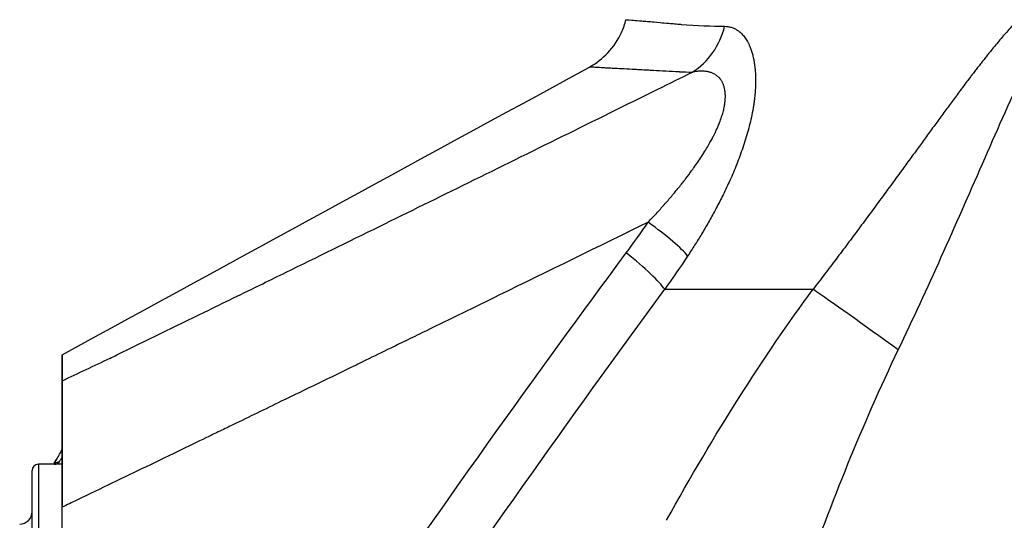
# Model space of a CAD drawing. Header units: millimetres. Extents: x 0 to 4378, y 0 to 2376.
# Tile 4 of 256: x 183 to 222, y 685 to 706. Entities that reach past the tile are written whole.
import ezdxf

# ---------------------------------------------------------------- set-up
doc = ezdxf.new("R2010")
doc.units = ezdxf.units.MM
doc.header["$LTSCALE"] = 0.2

# ---------------------------------------------------------------- blocks, each defined once
blk = doc.blocks.new('Blk$A23N0-7P24N')
for p, q in [((-59.193, 59.536), (-53.234, 59.536)), ((-83.399, 55.631), (-83.399, 55.609)), ((-83.399, 55.631), (-83.399, 53.961)), ((-83.399, 53.954), (-83.399, 55.609)), ((-83.399, 55.609), (-83.399, 55.609)), ((-83.399, 53.191), (-83.399, 53.962)), ((-83.399, 53.954), (-83.399, 53.191)), ((-83.399, 53.191), (-83.399, 50.772)), ((-83.399, 53.191), (-83.399, 53.191)), ((-83.399, 52.763), (-83.399, 52.762)), ((-84.599, 45.163), (-84.599, 52.25)), ((-84.349, 52.5), (-84.349, 45.933)), ((-83.399, 52.5), (-84.349, 52.5)), ((-83.399, 28.352), (-83.399, 50.772))]:
    blk.add_line(p, q)
for centre, radius, start, end in [((-84.349, 52.25), 0.25, 90, 180), ((-85.099, 50.6), 0.5, 270, 0)]:
    blk.add_arc(centre, radius, start, end)
for centre, major_axis, ratio, start_param, end_param in [((-59.5, 70.854), (0.02, 3), 0.933989, 3.678955, 4.467035), ((1721.058, 1702.554), (-1948.965, -1569.737), 0.233508, 0.271059, 0.271653), ((-60.653, 62.311), (2.481, -1.687), 0.13077, 0.387961, 1.335141), ((-61.53, 61.075), (2.411, -1.785), 0.14005, 0.372584, 1.34054), ((-49.731, 56.97), (-4.054, 2.927), 0.011762, 4.740824, 5.764314), ((-82.484, -558.164), (1005.302, 649.643), 0.448931, 1.287485, 1.289315), ((-83.532, 52.348), (-0.217, 0.125), 0.89881, 5.191064, 6.139884)]:
    blk.add_ellipse(centre, major_axis=major_axis, ratio=ratio, start_param=start_param, end_param=end_param)
blk.add_rational_spline([(-37.67, 59.536), (-37.787, 61.747), (-38.211, 63.995), (-39.271, 67.328), (-39.692, 68.438), (-40.537, 70.015), (-40.85, 70.52), (-41.635, 71.388), (-42.139, 71.762), (-43.337, 71.749), (-43.921, 71.369), (-44.931, 70.487), (-45.389, 69.97), (-46.699, 68.396), (-47.503, 67.292), (-49.925, 63.974), (-51.536, 61.741), (-53.234, 59.536)], [0.999999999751, 0.999999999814, 0.999999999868, 0.999999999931, 0.999999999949, 0.999999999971, 0.999999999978, 0.999999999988, 0.999999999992, 0.999999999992, 0.999999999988, 0.999999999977, 0.999999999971, 0.999999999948, 0.99999999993, 0.999999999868, 0.999999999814, 0.999999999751], degree=3, knots=[0, 0, 0, 0, 0.25, 0.25, 0.375, 0.375, 0.4375, 0.4375, 0.5, 0.5, 0.5625, 0.5625, 0.625, 0.625, 0.75, 0.75, 1, 1, 1, 1])
for points, knots in [([(-49.812, 57.101), (-48.627, 59.579), (-47.518, 62.094), (-45.887, 65.826), (-45.351, 67.068), (-44.492, 68.839), (-44.195, 69.421), (-43.547, 70.413), (-43.176, 70.841), (-42.439, 70.855), (-42.139, 70.435), (-41.681, 69.459), (-41.504, 68.89), (-41.036, 67.115), (-40.818, 65.868), (-40.298, 62.118), (-40.142, 59.586), (-40.188, 57.101)], [0, 0, 0, 0, 0.25, 0.25, 0.375, 0.375, 0.4375, 0.4375, 0.5, 0.5, 0.5625, 0.5625, 0.625, 0.625, 0.75, 0.75, 1, 1, 1, 1]), ([(-62.215, 68.471), (-61.943, 68.621), (-61.692, 68.816), (-61.253, 69.28), (-61.066, 69.56), (-60.855, 70.024), (-60.794, 70.198), (-60.749, 70.374)], [0, 0, 0, 0, 0.0932033, 0.0932033, 0.1915108, 0.1915108, 0.2462124, 0.2462124, 0.2462124, 0.2462124]), ([(-60.749, 70.374), (-60.749, 70.374), (-60.749, 70.374), (-60.749, 70.374), (-60.674, 70.368), (-60.434, 70.348), (-60.332, 70.34), (-60.145, 70.325), (-60.042, 70.317), (-59.908, 70.307), (-59.836, 70.301), (-59.805, 70.299), (-59.784, 70.297), (-59.767, 70.296), (-59.69, 70.29), (-59.57, 70.279), (-59.28, 70.251), (-59.164, 70.241), (-58.955, 70.222), (-58.879, 70.216), (-58.756, 70.205), (-58.713, 70.202), (-58.624, 70.194), (-58.568, 70.19), (-57.916, 70.137), (-57.296, 70.111), (-56.787, 70.107)], [0.4999679, 0.4999679, 0.4999679, 0.4999679, 0.5, 0.5, 0.625, 0.625, 0.6875, 0.6875, 0.71875, 0.734375, 0.7421875, 0.7460938, 0.7460938, 0.75, 0.75, 0.8125, 0.8125, 0.84375, 0.84375, 0.859375, 0.859375, 0.8671875, 0.8671875, 0.875, 0.875, 1, 1, 1, 1]), ([(-56.787, 70.107), (-56.742, 70.107), (-56.697, 70.103), (-56.607, 70.09), (-56.562, 70.08), (-56.472, 70.053), (-56.429, 70.036), (-56.343, 69.995), (-56.301, 69.971), (-56.239, 69.929), (-56.218, 69.914), (-56.174, 69.879), (-56.151, 69.859), (-56.106, 69.817), (-56.085, 69.795), (-56.043, 69.748), (-56.023, 69.724), (-55.983, 69.674), (-55.965, 69.648), (-55.928, 69.594), (-55.91, 69.566), (-55.875, 69.508), (-55.859, 69.478), (-55.835, 69.432), (-55.828, 69.418), (-55.805, 69.371), (-55.789, 69.337), (-55.773, 69.298), (-55.772, 69.295), (-55.751, 69.246), (-55.733, 69.198), (-55.7, 69.098), (-55.684, 69.045), (-55.654, 68.934), (-55.64, 68.875), (-55.615, 68.755), (-55.604, 68.692), (-55.585, 68.564), (-55.576, 68.498), (-55.562, 68.365), (-55.557, 68.298), (-55.548, 68.156), (-55.545, 68.08), (-55.543, 67.927), (-55.543, 67.85), (-55.547, 67.704), (-55.55, 67.636), (-55.559, 67.481), (-55.566, 67.393), (-55.579, 67.269), (-55.583, 67.235), (-55.59, 67.177), (-55.593, 67.151), (-55.599, 67.1), (-55.603, 67.075), (-55.607, 67.048), (-55.607, 67.046), (-55.611, 67.017), (-55.615, 66.991), (-55.623, 66.938), (-55.627, 66.911), (-55.635, 66.859), (-55.64, 66.833), (-55.664, 66.695), (-55.687, 66.576), (-55.739, 66.338), (-55.767, 66.219), (-55.827, 65.983), (-55.859, 65.866), (-55.927, 65.632), (-55.962, 65.516), (-56.037, 65.286), (-56.076, 65.171), (-56.155, 64.946), (-56.196, 64.835), (-56.28, 64.615), (-56.323, 64.505), (-56.412, 64.289), (-56.457, 64.182), (-56.537, 63.999), (-56.571, 63.923), (-56.693, 63.654), (-56.786, 63.459), (-56.973, 63.084), (-57.065, 62.905), (-57.249, 62.562), (-57.339, 62.399), (-57.523, 62.078), (-57.616, 61.919), (-57.803, 61.609), (-57.897, 61.457), (-58.084, 61.162), (-58.177, 61.018), (-58.273, 60.872)], [0, 0, 0, 0, 0.0258866, 0.0258866, 0.0533683, 0.0533683, 0.0815444, 0.0815444, 0.1101561, 0.1101561, 0.125, 0.125, 0.1424637, 0.1424637, 0.1598037, 0.1598037, 0.1769486, 0.1769486, 0.1936796, 0.1936796, 0.2101205, 0.2101205, 0.2260726, 0.2260726, 0.2331631, 0.2331631, 0.2486771, 0.2486771, 0.25, 0.25, 0.2698161, 0.2698161, 0.2901386, 0.2901386, 0.3113539, 0.3113539, 0.3326701, 0.3326701, 0.35425, 0.35425, 0.375, 0.375, 0.3973574, 0.3973574, 0.4192385, 0.4192385, 0.4375, 0.4375, 0.4602987, 0.4602987, 0.46875, 0.46875, 0.4747709, 0.4747709, 0.4803744, 0.4803744, 0.4807918, 0.4807918, 0.4866902, 0.4866902, 0.4928931, 0.4928931, 0.5, 0.5, 0.5377388, 0.5377388, 0.5734351, 0.5734351, 0.6072701, 0.6072701, 0.6394752, 0.6394752, 0.6702601, 0.6702601, 0.6992319, 0.6992319, 0.7273114, 0.7273114, 0.7541466, 0.7541466, 0.7731083, 0.7731083, 0.8208556, 0.8208556, 0.8632432, 0.8632432, 0.9007393, 0.9007393, 0.9362884, 0.9362884, 0.9693269, 0.9693269, 1, 1, 1, 1]), ([(-58.603, 68.278), (-58.794, 68.286), (-58.977, 68.295), (-59.153, 68.303), (-59.323, 68.312), (-59.486, 68.32), (-59.643, 68.328), (-59.73, 68.333), (-59.815, 68.337), (-59.898, 68.342), (-59.991, 68.347), (-60.081, 68.352), (-60.169, 68.357), (-60.243, 68.361), (-60.315, 68.365), (-60.386, 68.368), (-60.539, 68.377), (-60.683, 68.384), (-60.818, 68.392), (-60.95, 68.399), (-61.073, 68.405), (-61.186, 68.411), (-61.226, 68.413), (-61.265, 68.415), (-61.302, 68.417), (-61.376, 68.421), (-61.446, 68.425), (-61.511, 68.428), (-61.573, 68.432), (-61.63, 68.435), (-61.683, 68.438), (-61.774, 68.444), (-61.854, 68.449), (-61.923, 68.453), (-61.945, 68.454), (-61.967, 68.455), (-61.987, 68.457), (-62.027, 68.459), (-62.061, 68.461), (-62.091, 68.463), (-62.135, 68.466), (-62.168, 68.468), (-62.188, 68.469), (-62.206, 68.471), (-62.215, 68.471), (-62.215, 68.471), (-62.215, 68.471), (-62.215, 68.471), (-62.215, 68.471), (-62.215, 68.471), (-62.215, 68.471), (-62.215, 68.471)], [0, 0, 0, 0, 0.040091, 0.040091, 0.040091, 0.0791042, 0.0791042, 0.0791042, 0.1008659, 0.1008659, 0.1008659, 0.1251662, 0.1251662, 0.1251662, 0.1457581, 0.1457581, 0.1457581, 0.1906253, 0.1906253, 0.1906253, 0.2344505, 0.2344505, 0.2344505, 0.2497695, 0.2497695, 0.2497695, 0.2802049, 0.2802049, 0.2802049, 0.3087587, 0.3087587, 0.3087587, 0.3582255, 0.3582255, 0.3582255, 0.3746347, 0.3746347, 0.3746347, 0.4075417, 0.4075417, 0.4075417, 0.4566567, 0.4566567, 0.4566567, 0.49949, 0.49949, 0.49949, 0.5, 0.5, 0.5, 0.5000314, 0.5000314, 0.5000314, 0.5000314]), ([(-81.483, 56.755), (-81.387, 56.801), (-81.291, 56.848), (-81.195, 56.896), (-80.033, 57.466), (-78.861, 58.038), (-77.678, 58.616), (-76.903, 58.995), (-76.123, 59.376), (-75.339, 59.761), (-75.027, 59.914), (-74.714, 60.067), (-74.4, 60.221), (-73.162, 60.828), (-71.913, 61.442), (-70.652, 62.062), (-69.466, 62.646), (-68.269, 63.235), (-67.062, 63.83), (-64.574, 65.056), (-62.043, 66.307), (-59.47, 67.58), (-59.009, 67.808), (-58.547, 68.037), (-58.083, 68.267)], [0, 0, 0, 0, 0.013026, 0.013026, 0.013026, 0.1703679, 0.1703679, 0.1703679, 0.2735131, 0.2735131, 0.2735131, 0.3145401, 0.3145401, 0.3145401, 0.4765577, 0.4765577, 0.4765577, 0.6290801, 0.6290801, 0.6290801, 0.9436202, 0.9436202, 0.9436202, 1, 1, 1, 1]), ([(-59.859, 62.233), (-59.746, 62.352), (-59.636, 62.47), (-59.42, 62.705), (-59.315, 62.821), (-59.11, 63.054), (-59.01, 63.169), (-58.814, 63.4), (-58.718, 63.516), (-58.533, 63.745), (-58.443, 63.859), (-58.268, 64.086), (-58.184, 64.199), (-58.079, 64.343), (-58.056, 64.375), (-58.029, 64.413), (-58.024, 64.419), (-57.966, 64.501), (-57.913, 64.577), (-57.807, 64.733), (-57.754, 64.813), (-57.648, 64.978), (-57.595, 65.063), (-57.501, 65.218), (-57.46, 65.289), (-57.361, 65.462), (-57.305, 65.563), (-57.234, 65.7), (-57.214, 65.739), (-57.161, 65.845), (-57.13, 65.911), (-57.095, 65.988), (-57.09, 65.999), (-57.081, 66.02), (-57.076, 66.03), (-57.068, 66.05), (-57.063, 66.06), (-57.054, 66.081), (-57.049, 66.092), (-57.039, 66.116), (-57.034, 66.129), (-57.025, 66.15), (-57.022, 66.157), (-56.984, 66.25), (-56.953, 66.332), (-56.902, 66.48), (-56.882, 66.544), (-56.844, 66.675), (-56.828, 66.741), (-56.8, 66.869), (-56.789, 66.932), (-56.771, 67.056), (-56.765, 67.117), (-56.76, 67.201), (-56.758, 67.226), (-56.757, 67.304), (-56.758, 67.356), (-56.764, 67.457), (-56.77, 67.506), (-56.785, 67.592), (-56.793, 67.631), (-56.808, 67.684), (-56.813, 67.7), (-56.824, 67.733), (-56.83, 67.749), (-56.842, 67.781), (-56.849, 67.797), (-56.862, 67.827), (-56.87, 67.842), (-56.885, 67.872), (-56.893, 67.886), (-56.909, 67.914), (-56.918, 67.927), (-56.935, 67.953), (-56.944, 67.965), (-56.955, 67.98), (-56.958, 67.984), (-56.977, 68.007), (-56.993, 68.027), (-57.041, 68.075), (-57.073, 68.103), (-57.14, 68.153), (-57.176, 68.175), (-57.251, 68.214), (-57.29, 68.231), (-57.372, 68.259), (-57.414, 68.271), (-57.503, 68.289), (-57.549, 68.296), (-57.643, 68.304), (-57.69, 68.306), (-57.787, 68.305), (-57.836, 68.302), (-57.937, 68.292), (-57.989, 68.285), (-58.055, 68.273), (-58.069, 68.27), (-58.083, 68.267)], [0, 0, 0, 0, 0.037466, 0.037466, 0.075474, 0.075474, 0.114086, 0.114086, 0.153748, 0.153748, 0.194113, 0.194113, 0.235656, 0.235656, 0.247854, 0.247854, 0.25, 0.25, 0.278975, 0.278975, 0.310483, 0.310483, 0.345099, 0.345099, 0.375, 0.375, 0.419613, 0.419613, 0.4375, 0.4375, 0.46875, 0.46875, 0.474879, 0.474879, 0.481261, 0.481261, 0.487299, 0.487299, 0.492835, 0.492835, 0.497713, 0.497713, 0.5, 0.5, 0.525769, 0.525769, 0.546789, 0.546789, 0.569103, 0.569103, 0.5918, 0.5918, 0.615, 0.615, 0.625, 0.625, 0.646863, 0.646863, 0.668827, 0.668827, 0.6875, 0.6875, 0.695676, 0.695676, 0.703723, 0.703723, 0.711745, 0.711745, 0.719832, 0.719832, 0.728229, 0.728229, 0.736957, 0.736957, 0.746708, 0.746708, 0.75, 0.75, 0.76916, 0.76916, 0.800529, 0.800529, 0.830707, 0.830707, 0.85985, 0.85985, 0.888082, 0.888082, 0.916062, 0.916062, 0.942426, 0.942426, 0.968243, 0.968243, 0.993349, 0.993349, 1, 1, 1, 1]), ([(-59.859, 62.233), (-61.893, 61.233), (-63.89, 60.253), (-65.85, 59.294), (-66.83, 58.814), (-67.801, 58.34), (-68.762, 57.871), (-69.01, 57.749), (-69.258, 57.628), (-69.505, 57.508), (-69.737, 57.395), (-69.967, 57.283), (-70.197, 57.171), (-70.537, 57.005), (-70.862, 56.847), (-71.202, 56.681), (-71.337, 56.615), (-71.475, 56.548), (-71.618, 56.478), (-72.619, 55.991), (-73.61, 55.509), (-74.592, 55.032), (-75.243, 54.716), (-75.889, 54.402), (-76.532, 54.091), (-76.615, 54.05), (-76.699, 54.01), (-76.783, 53.969), (-76.964, 53.881), (-77.145, 53.794), (-77.325, 53.706), (-77.386, 53.677), (-77.473, 53.635), (-77.506, 53.619), (-77.805, 53.474), (-78.176, 53.294), (-78.62, 53.08), (-79.033, 52.88), (-79.509, 52.65), (-80.048, 52.389), (-80.461, 52.19), (-80.912, 51.972), (-81.399, 51.737), (-81.839, 51.525), (-82.309, 51.298), (-82.809, 51.057), (-83.001, 50.964), (-83.198, 50.869), (-83.399, 50.772)], [0, 0, 0, 0, 0.25, 0.25, 0.25, 0.375, 0.375, 0.375, 0.4073027, 0.4073027, 0.4073027, 0.4375, 0.4375, 0.4375, 0.4821726, 0.4821726, 0.4821726, 0.5, 0.5, 0.5, 0.625, 0.625, 0.625, 0.7079324, 0.7079324, 0.7079324, 0.71875, 0.71875, 0.71875, 0.7421875, 0.7421875, 0.7421875, 0.75, 0.75, 0.75, 0.8206393, 0.8206393, 0.8206393, 0.8864405, 0.8864405, 0.8864405, 0.936926, 0.936926, 0.936926, 0.9824877, 0.9824877, 0.9824877, 1, 1, 1, 1]), ([(-83.123, 28.764), (-81.351, 31.441), (-79.492, 34.221), (-77.682, 36.901), (-76.754, 38.274), (-75.839, 39.62), (-74.937, 40.941), (-74.486, 41.601), (-74.038, 42.255), (-73.594, 42.902), (-73.371, 43.226), (-73.15, 43.548), (-72.929, 43.868), (-72.819, 44.029), (-72.709, 44.188), (-72.599, 44.348), (-72.489, 44.507), (-72.397, 44.64), (-72.269, 44.825), (-68.177, 50.745), (-64.334, 56.137), (-60.736, 60.997)], [0.0059754, 0.0059754, 0.0059754, 0.0059754, 0.25, 0.25, 0.25, 0.375, 0.375, 0.375, 0.4375, 0.4375, 0.4375, 0.46875, 0.46875, 0.46875, 0.484375, 0.484375, 0.484375, 0.5, 0.5, 0.5, 1, 1, 1, 1]), ([(-83.399, 55.843), (-83.399, 56.202), (-83.399, 56.329), (-83.399, 56.412), (-83.399, 56.416), (-83.399, 56.42), (-83.399, 56.423), (-83.399, 56.509), (-83.399, 56.605), (-83.399, 56.675), (-83.399, 56.677), (-83.399, 56.68), (-83.399, 56.682), (-83.399, 56.752), (-83.399, 56.806), (-83.399, 56.843), (-83.399, 56.873), (-83.399, 56.892), (-83.399, 56.898), (-83.399, 56.899), (-83.399, 56.9), (-83.399, 56.9), (-83.399, 56.9), (-83.399, 56.9), (-83.399, 56.9), (-83.399, 56.9), (-83.399, 56.881), (-83.399, 56.843), (-83.399, 56.806), (-83.399, 56.75), (-83.399, 56.678), (-83.399, 56.677), (-83.399, 56.676), (-83.399, 56.675), (-83.399, 56.604), (-83.399, 56.506), (-83.399, 56.415), (-83.399, 56.413), (-83.399, 56.411), (-83.399, 56.409), (-83.399, 56.319), (-83.399, 56.21), (-83.399, 55.821)], [0.0000059, 0.0000059, 0.0000059, 0.0000059, 0.1197731, 0.1197731, 0.1197731, 0.125, 0.125, 0.125, 0.246102, 0.246102, 0.246102, 0.25, 0.25, 0.25, 0.3724422, 0.3724422, 0.3724422, 0.4736528, 0.4736528, 0.4736528, 0.4986544, 0.4986544, 0.4986544, 0.5, 0.5, 0.5, 0.6246684, 0.6246684, 0.6246684, 0.75, 0.75, 0.75, 0.7512099, 0.7512099, 0.7512099, 0.875, 0.875, 0.875, 0.8775884, 0.8775884, 0.8775884, 1, 1, 1, 1]), ([(-83.399, 50.772), (-83.399, 51.236), (-83.399, 51.703), (-83.399, 52.605), (-83.399, 53.047), (-83.399, 54.16), (-83.399, 54.636), (-83.399, 55.225), (-83.399, 55.6), (-83.399, 55.843)], [-0.9795399, -0.9795399, -0.9795399, -0.9795399, -0.7860648, -0.7860648, -0.5913179, -0.5913179, -0.2581966, -0.2581966, -0.0000128, -0.0000128, -0.0000128, -0.0000128]), ([(-83.399, 55.821), (-83.399, 55.666), (-83.399, 55.419), (-83.399, 54.774), (-83.399, 54.367), (-83.399, 53.643), (-83.399, 53.366), (-83.399, 53.078)], [-0.661867, -0.661867, -0.661867, -0.661867, -0.5003814, -0.5003814, -0.3310728, -0.3310728, -0.2367418, -0.2367418, -0.2367418, -0.2367418]), ([(-83.527, 52.859), (-83.527, 52.858), (-83.527, 52.858), (-83.527, 52.857), (-83.58, 52.766), (-83.613, 52.709), (-83.632, 52.676), (-83.66, 52.627), (-83.684, 52.585), (-83.705, 52.549), (-83.715, 52.532), (-83.724, 52.515), (-83.733, 52.5)], [0.2489596, 0.2489596, 0.2489596, 0.2489596, 0.25, 0.25, 0.25, 0.5, 0.5, 0.5, 0.75, 0.75, 0.75, 0.9063385, 0.9063385, 0.9063385, 0.9063385]), ([(-84.599, 50.991), (-84.6, 51.044), (-84.6, 51.121), (-84.599, 51.311), (-84.599, 51.425), (-84.599, 51.546)], [0, 0, 0, 0, 0.04741483, 0.04741483, 0.09898261, 0.09898261, 0.09898261, 0.09898261]), ([(-84.599, 50.985), (-84.6, 51.033), (-84.599, 51.105), (-84.599, 51.291), (-84.599, 51.415), (-84.599, 51.546)], [0, 0, 0, 0, 0.0455132, 0.0455132, 0.1012581, 0.1012581, 0.1012581, 0.1012581])]:
    blk.add_open_spline(points, degree=3, knots=knots)
for points in [[(-60.749, 70.374), (-60.749, 70.374), (-60.749, 70.374), (-60.749, 70.374)], [(-83.399, 56.9), (-76.338, 60.757), (-69.277, 64.614), (-62.215, 68.471)], [(-62.215, 68.471), (-62.215, 68.471), (-62.215, 68.471), (-62.215, 68.471)], [(-60.736, 60.997), (-60.434, 61.405), (-60.142, 61.817), (-59.859, 62.233)], [(-58.273, 60.872), (-58.572, 60.422), (-58.879, 59.976), (-59.193, 59.536)], [(-81.436, 27.305), (-74.231, 38.215), (-66.89, 49.031), (-59.193, 59.536)], [(-59.118, 50.249), (-57.195, 53.74), (-55.229, 56.835), (-53.234, 59.536)], [(-53.622, 47.814), (-52.494, 50.978), (-51.249, 54.096), (-49.812, 57.101)], [(-83.527, 52.859), (-83.487, 52.928), (-83.444, 53.002), (-83.399, 53.079)], [(-83.732, 52.501), (-83.704, 52.552), (-83.667, 52.615), (-83.626, 52.687)], [(-83.532, 52.579), (-83.499, 52.624), (-83.453, 52.688), (-83.399, 52.763)], [(-83.698, 52.5), (-83.626, 52.5), (-83.57, 52.525), (-83.532, 52.579)]]:
    blk.add_open_spline(points, degree=3)

msp = doc.modelspace()

# ---------------------------------------------------------------- block references
msp.add_blockref('Blk$A23N0-7P24N', (267.698, 635.188))

doc.saveas('drawing.dxf')
